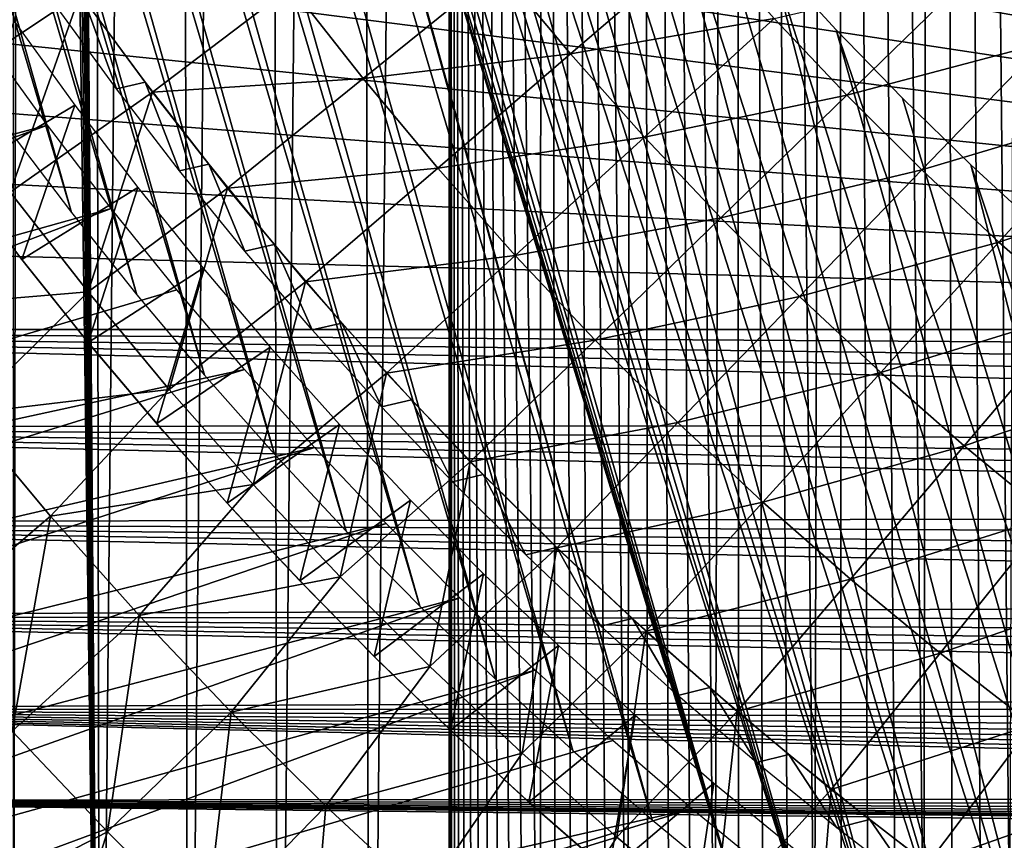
# Model space of a CAD drawing. Header units: millimetres. Extents: x -50 to 50, y -50 to 50.
# Tile 61 of 256: x -19.4 to -13.6, y -18.5 to -13.7. Entities that reach past the tile are written whole.
import ezdxf

# ---------------------------------------------------------------- set-up
doc = ezdxf.new("R2010")
doc.units = ezdxf.units.MM
doc.header["$LTSCALE"] = 65.185185
for name, color, linetype in [('1', 7, 'CONTINUOUS'), ('2', 7, 'CONTINUOUS'), ('37', 7, 'CONTINUOUS'), ('46', 7, 'CONTINUOUS'), ('48', 7, 'CONTINUOUS'), ('49', 7, 'CONTINUOUS'), ('50', 7, 'CONTINUOUS'), ('90', 7, 'CONTINUOUS')]:
    doc.layers.add(name, color=color, linetype=linetype)

msp = doc.modelspace()

# ---------------------------------------------------------------- linework, layer by layer
at = {"layer": '1', "color": 7, "linetype": 'Continuous', "true_color": 0xf5f5f5}
for points in [[(-28.8629, -4.7432), (-3, -4.2351), (-3, -15.5), (-28.8629, -4.7432)], [(-28.7447, -5.4135), (-28.8629, -4.7432), (-3, -15.5), (-28.7447, -5.4135)], [(-28.6109, -6.0809), (-28.7447, -5.4135), (-3, -15.5), (-28.6109, -6.0809)], [(-28.4617, -6.7451), (-28.6109, -6.0809), (-3, -15.5), (-28.4617, -6.7451)], [(-28.297, -7.4054), (-28.4617, -6.7451), (-3, -15.5), (-28.297, -7.4054)], [(-28.117, -8.062), (-28.297, -7.4054), (-3, -15.5), (-28.117, -8.062)], [(-27.9218, -8.714), (-28.117, -8.062), (-3, -15.5), (-27.9218, -8.714)], [(-27.7115, -9.3614), (-27.9218, -8.714), (-3, -15.5), (-27.7115, -9.3614)], [(-27.4862, -10.0036), (-27.7115, -9.3614), (-3, -15.5), (-27.4862, -10.0036)], [(-27.2459, -10.6406), (-27.4862, -10.0036), (-3, -15.5), (-27.2459, -10.6406)], [(-26.991, -11.2716), (-27.2459, -10.6406), (-3, -15.5), (-26.991, -11.2716)], [(-26.7214, -11.8967), (-26.991, -11.2716), (-3, -15.5), (-26.7214, -11.8967)], [(-26.4373, -12.5152), (-26.7214, -11.8967), (-3, -15.5), (-26.4373, -12.5152)], [(-26.1389, -13.127), (-26.4373, -12.5152), (-3, -15.5), (-26.1389, -13.127)], [(-25.8264, -13.7316), (-26.1389, -13.127), (-3, -15.5), (-25.8264, -13.7316)], [(-25.4999, -14.329), (-25.8264, -13.7316), (-3, -15.5), (-25.4999, -14.329)], [(-25.1596, -14.9184), (-25.4999, -14.329), (-3, -15.5), (-25.1596, -14.9184)], [(-24.8056, -15.4999), (-25.1596, -14.9184), (-3, -15.5), (-24.8056, -15.4999)], [(-2.9967, -15.6407), (-24.8056, -15.4999), (-3, -15.5), (-2.9967, -15.6407)], [(-2.9868, -15.7809), (-24.8056, -15.4999), (-2.9967, -15.6407), (-2.9868, -15.7809)], [(-2.9704, -15.9206), (-24.8056, -15.4999), (-2.9868, -15.7809), (-2.9704, -15.9206)], [(-2.9474, -16.0594), (-24.8056, -15.4999), (-2.9704, -15.9206), (-2.9474, -16.0594)], [(-24.4382, -16.0728), (-24.8056, -15.4999), (-2.9474, -16.0594), (-24.4382, -16.0728)], [(-2.9179, -16.1969), (-24.4382, -16.0728), (-2.9474, -16.0594), (-2.9179, -16.1969)], [(-2.8821, -16.3329), (-24.4382, -16.0728), (-2.9179, -16.1969), (-2.8821, -16.3329)], [(-2.8398, -16.4671), (-24.4382, -16.0728), (-2.8821, -16.3329), (-2.8398, -16.4671)], [(-2.7914, -16.5991), (-24.4382, -16.0728), (-2.8398, -16.4671), (-2.7914, -16.5991)], [(-24.0576, -16.6372), (-24.4382, -16.0728), (-2.7914, -16.5991), (-24.0576, -16.6372)], [(-2.7368, -16.7288), (-24.0576, -16.6372), (-2.7914, -16.5991), (-2.7368, -16.7288)], [(-2.6097, -16.9796), (-24.0576, -16.6372), (-2.6762, -16.8557), (-2.6097, -16.9796)], [(-2.5375, -17.1004), (-24.0576, -16.6372), (-2.6097, -16.9796), (-2.5375, -17.1004)], [(-23.664, -17.1924), (-24.0576, -16.6372), (-2.5375, -17.1004), (-23.664, -17.1924)], [(-2.6762, -16.8557), (-24.0576, -16.6372), (-2.7368, -16.7288), (-2.6762, -16.8557)], [(-2.4597, -17.2175), (-23.664, -17.1924), (-2.5375, -17.1004), (-2.4597, -17.2175)], [(-2.3765, -17.3309), (-23.664, -17.1924), (-2.4597, -17.2175), (-2.3765, -17.3309)], [(-2.2881, -17.4403), (-23.664, -17.1924), (-2.3765, -17.3309), (-2.2881, -17.4403)], [(-2.1946, -17.5454), (-23.664, -17.1924), (-2.2881, -17.4403), (-2.1946, -17.5454)], [(-2.0963, -17.6461), (-23.664, -17.1924), (-2.1946, -17.5454), (-2.0963, -17.6461)], [(-23.2575, -17.7385), (-23.664, -17.1924), (-2.0963, -17.6461), (-23.2575, -17.7385)], [(-1.9934, -17.7419), (-23.2575, -17.7385), (-2.0963, -17.6461), (-1.9934, -17.7419)], [(-1.8861, -17.8329), (-23.2575, -17.7385), (-1.9934, -17.7419), (-1.8861, -17.8329)], [(-1.7747, -17.9187), (-23.2575, -17.7385), (-1.8861, -17.8329), (-1.7747, -17.9187)], [(-1.6594, -17.9993), (-23.2575, -17.7385), (-1.7747, -17.9187), (-1.6594, -17.9993)], [(-1.5404, -18.0743), (-23.2575, -17.7385), (-1.6594, -17.9993), (-1.5404, -18.0743)], [(-1.4181, -18.1437), (-23.2575, -17.7385), (-1.5404, -18.0743), (-1.4181, -18.1437)], [(-1.2926, -18.2073), (-23.2575, -17.7385), (-1.4181, -18.1437), (-1.2926, -18.2073)], [(-1.1643, -18.2649), (-23.2575, -17.7385), (-1.2926, -18.2073), (-1.1643, -18.2649)], [(-22.8385, -18.2748), (-23.2575, -17.7385), (-1.1643, -18.2649), (-22.8385, -18.2748)], [(-1.0334, -18.3164), (-22.8385, -18.2748), (-1.1643, -18.2649), (-1.0334, -18.3164)], [(-0.2109, -18.4926), (-22.8385, -18.2748), (-0.3509, -18.4794), (-0.2109, -18.4926)], [(-0.0703, -18.4992), (-22.8385, -18.2748), (-0.2109, -18.4926), (-0.0703, -18.4992)], [(22.407, -18.8013), (-22.8385, -18.2748), (-0.0703, -18.4992), (22.407, -18.8013)], [(-22.407, -18.8013), (-22.8385, -18.2748), (22.407, -18.8013), (-22.407, -18.8013)], [(-0.3509, -18.4794), (-22.8385, -18.2748), (-0.4901, -18.4597), (-0.3509, -18.4794)], [(-0.9003, -18.3617), (-22.8385, -18.2748), (-1.0334, -18.3164), (-0.9003, -18.3617)], [(-0.7651, -18.4008), (-22.8385, -18.2748), (-0.9003, -18.3617), (-0.7651, -18.4008)], [(-0.6283, -18.4335), (-22.8385, -18.2748), (-0.7651, -18.4008), (-0.6283, -18.4335)], [(-0.4901, -18.4597), (-22.8385, -18.2748), (-0.6283, -18.4335), (-0.4901, -18.4597)]]:
    msp.add_3dface(points, dxfattribs=at)
at = {"layer": '2', "color": 7, "linetype": 'Continuous', "true_color": 0xf5f5f5}
for points in [[(-13.3885, 26.006, 4.3), (-13.9852, 25.69, 4.3), (-13.5437, -19.2389, 4.3), (-13.3885, 26.006, 4.3)], [(-13.9852, 25.69, 4.3), (-14.5743, 25.3605, 4.3), (-14.0519, -19.3632, 4.3), (-13.9852, 25.69, 4.3)], [(-13.8844, -19.3144, 4.3), (-13.9852, 25.69, 4.3), (-14.0519, -19.3632, 4.3), (-13.8844, -19.3144, 4.3)], [(-13.7148, -19.2729, 4.3), (-13.9852, 25.69, 4.3), (-13.8844, -19.3144, 4.3), (-13.7148, -19.2729, 4.3)], [(-13.5437, -19.2389, 4.3), (-13.9852, 25.69, 4.3), (-13.7148, -19.2729, 4.3), (-13.5437, -19.2389, 4.3)], [(-14.5743, 25.3605, 4.3), (-15.1557, 25.0173, 4.3), (-14.6961, -19.6301, 4.3), (-14.5743, 25.3605, 4.3)], [(-14.5396, -19.5528, 4.3), (-14.5743, 25.3605, 4.3), (-14.6961, -19.6301, 4.3), (-14.5396, -19.5528, 4.3)], [(-14.0519, -19.3632, 4.3), (-14.5743, 25.3605, 4.3), (-14.2172, -19.4193, 4.3), (-14.0519, -19.3632, 4.3)], [(-14.2172, -19.4193, 4.3), (-14.5743, 25.3605, 4.3), (-14.3799, -19.4826, 4.3), (-14.2172, -19.4193, 4.3)], [(-14.3799, -19.4826, 4.3), (-14.5743, 25.3605, 4.3), (-14.5396, -19.5528, 4.3), (-14.3799, -19.4826, 4.3)], [(-15.1557, 25.0173, 4.3), (-15.729, 24.6609, 4.3), (-15.2841, -20.0047, 4.3), (-15.1557, 25.0173, 4.3)], [(-15.1434, -19.9015, 4.3), (-15.1557, 25.0173, 4.3), (-15.2841, -20.0047, 4.3), (-15.1434, -19.9015, 4.3)], [(-14.9983, -19.8045, 4.3), (-15.1557, 25.0173, 4.3), (-15.1434, -19.9015, 4.3), (-14.9983, -19.8045, 4.3)], [(-14.8491, -19.714, 4.3), (-15.1557, 25.0173, 4.3), (-14.9983, -19.8045, 4.3), (-14.8491, -19.714, 4.3)], [(-14.6961, -19.6301, 4.3), (-15.1557, 25.0173, 4.3), (-14.8491, -19.714, 4.3), (-14.6961, -19.6301, 4.3)], [(-15.729, 24.6609, 4.3), (-16.294, 24.2913, 4.3), (-15.7982, -20.4757, 4.3), (-15.729, 24.6609, 4.3)], [(-15.6776, -20.3497, 4.3), (-15.729, 24.6609, 4.3), (-15.7982, -20.4757, 4.3), (-15.6776, -20.3497, 4.3)], [(-15.5515, -20.229, 4.3), (-15.729, 24.6609, 4.3), (-15.6776, -20.3497, 4.3), (-15.5515, -20.229, 4.3)], [(-15.4203, -20.1139, 4.3), (-15.729, 24.6609, 4.3), (-15.5515, -20.229, 4.3), (-15.4203, -20.1139, 4.3)], [(-15.2841, -20.0047, 4.3), (-15.729, 24.6609, 4.3), (-15.4203, -20.1139, 4.3), (-15.2841, -20.0047, 4.3)], [(-16.294, 24.2913, 4.3), (-16.8502, 23.9089, 4.3), (-16.3132, -21.1781, 4.3), (-16.294, 24.2913, 4.3)], [(-16.2227, -21.0289, 4.3), (-16.294, 24.2913, 4.3), (-16.3132, -21.1781, 4.3), (-16.2227, -21.0289, 4.3)], [(-15.9133, -20.607, 4.3), (-16.294, 24.2913, 4.3), (-16.0225, -20.743, 4.3), (-15.9133, -20.607, 4.3)], [(-15.7982, -20.4757, 4.3), (-16.294, 24.2913, 4.3), (-15.9133, -20.607, 4.3), (-15.7982, -20.4757, 4.3)], [(-16.1257, -20.8838, 4.3), (-16.294, 24.2913, 4.3), (-16.2227, -21.0289, 4.3), (-16.1257, -20.8838, 4.3)], [(-16.0225, -20.743, 4.3), (-16.294, 24.2913, 4.3), (-16.1257, -20.8838, 4.3), (-16.0225, -20.743, 4.3)], [(-16.8502, 23.9089, 4.3), (-17.3975, 23.5136, 4.3), (-17.3196, -23.5711, 4.3), (-16.8502, 23.9089, 4.3)], [(-16.8491, -23.1781, 4.3), (-16.8502, 23.9089, 4.3), (-17.3196, -23.5711, 4.3), (-16.8491, -23.1781, 4.3)], [(-16.8453, -23.0035, 4.3), (-16.8502, 23.9089, 4.3), (-16.8491, -23.1781, 4.3), (-16.8453, -23.0035, 4.3)], [(-16.8339, -22.8295, 4.3), (-16.8502, 23.9089, 4.3), (-16.8453, -23.0035, 4.3), (-16.8339, -22.8295, 4.3)], [(-16.8149, -22.656, 4.3), (-16.8502, 23.9089, 4.3), (-16.8339, -22.8295, 4.3), (-16.8149, -22.656, 4.3)], [(-16.7883, -22.4835, 4.3), (-16.8502, 23.9089, 4.3), (-16.8149, -22.656, 4.3), (-16.7883, -22.4835, 4.3)], [(-16.7543, -22.3123, 4.3), (-16.8502, 23.9089, 4.3), (-16.7883, -22.4835, 4.3), (-16.7543, -22.3123, 4.3)], [(-16.7128, -22.1428, 4.3), (-16.8502, 23.9089, 4.3), (-16.7543, -22.3123, 4.3), (-16.7128, -22.1428, 4.3)], [(-16.664, -21.9753, 4.3), (-16.8502, 23.9089, 4.3), (-16.7128, -22.1428, 4.3), (-16.664, -21.9753, 4.3)], [(-16.6079, -21.81, 4.3), (-16.8502, 23.9089, 4.3), (-16.664, -21.9753, 4.3), (-16.6079, -21.81, 4.3)], [(-16.5446, -21.6474, 4.3), (-16.8502, 23.9089, 4.3), (-16.6079, -21.81, 4.3), (-16.5446, -21.6474, 4.3)], [(-16.4743, -21.4876, 4.3), (-16.8502, 23.9089, 4.3), (-16.5446, -21.6474, 4.3), (-16.4743, -21.4876, 4.3)], [(-16.3972, -21.3311, 4.3), (-16.8502, 23.9089, 4.3), (-16.4743, -21.4876, 4.3), (-16.3972, -21.3311, 4.3)], [(-16.3132, -21.1781, 4.3), (-16.8502, 23.9089, 4.3), (-16.3972, -21.3311, 4.3), (-16.3132, -21.1781, 4.3)], [(-17.3975, 23.5136, 4.3), (-17.9355, 23.1059, 4.3), (-17.8587, -23.1653, 4.3), (-17.3975, 23.5136, 4.3)], [(-17.3196, -23.5711, 4.3), (-17.3975, 23.5136, 4.3), (-17.8587, -23.1653, 4.3), (-17.3196, -23.5711, 4.3)], [(-17.9355, 23.1059, 4.3), (-18.464, 22.6858, 4.3), (-18.3886, -22.7469, 4.3), (-17.9355, 23.1059, 4.3)], [(-17.8587, -23.1653, 4.3), (-17.9355, 23.1059, 4.3), (-18.3886, -22.7469, 4.3), (-17.8587, -23.1653, 4.3)], [(-18.464, 22.6858, 4.3), (-18.9826, 22.2536, 4.3), (-18.9088, -22.3164, 4.3), (-18.464, 22.6858, 4.3)], [(-18.3886, -22.7469, 4.3), (-18.464, 22.6858, 4.3), (-18.9088, -22.3164, 4.3), (-18.3886, -22.7469, 4.3)], [(-18.9826, 22.2536, 4.3), (-19.18, 12.85, 4.3), (-18.9088, -22.3164, 4.3), (-18.9826, 22.2536, 4.3)], [(-19.18, 12.85, 4.3), (-19.1838, 12.6764, 4.3), (-18.9088, -22.3164, 4.3), (-19.18, 12.85, 4.3)], [(-19.1838, 12.6764, 4.3), (-19.1951, 12.5033, 4.3), (-18.9088, -22.3164, 4.3), (-19.1838, 12.6764, 4.3)], [(-19.1951, 12.5033, 4.3), (-19.2139, 12.3304, 4.3), (-18.9088, -22.3164, 4.3), (-19.1951, 12.5033, 4.3)], [(-19.2139, 12.3304, 4.3), (-19.2402, 12.1587, 4.3), (-18.9088, -22.3164, 4.3), (-19.2139, 12.3304, 4.3)], [(-19.2402, 12.1587, 4.3), (-19.2739, 11.9882, 4.3), (-18.9088, -22.3164, 4.3), (-19.2402, 12.1587, 4.3)], [(-19.2739, 11.9882, 4.3), (-19.3151, 11.8194, 4.3), (-18.9088, -22.3164, 4.3), (-19.2739, 11.9882, 4.3)], [(-19.3151, 11.8194, 4.3), (-19.3635, 11.6525, 4.3), (-18.9088, -22.3164, 4.3), (-19.3151, 11.8194, 4.3)], [(-19.3635, 11.6525, 4.3), (-19.4191, 11.4878, 4.3), (-19.4188, -21.874, 4.3), (-19.3635, 11.6525, 4.3)], [(-18.9088, -22.3164, 4.3), (-19.3635, 11.6525, 4.3), (-19.4188, -21.874, 4.3), (-18.9088, -22.3164, 4.3)]]:
    msp.add_3dface(points, dxfattribs=at)
at = {"layer": '37', "color": 15, "linetype": 'Continuous', "true_color": 0xaf503c}
for points in [[(-19.4319, -12.9292, -13.8311), (-19.0244, -13.5214, -13.8311), (-19.8781, -14.0864, -13.4894), (-19.4319, -12.9292, -13.8311)], [(-13.3408, -13.8096, -15.0504), (-13.7598, -13.3923, -15.0504), (-12.6149, -13.0579, -15.318), (-13.3408, -13.8096, -15.0504)], [(-16.1335, -13.8751, -14.4704), (-16.5532, -13.3718, -14.4704), (-15.3475, -13.1989, -14.7678), (-16.1335, -13.8751, -14.4704)], [(-14.9336, -13.6652, -14.7678), (-16.1335, -13.8751, -14.4704), (-15.3475, -13.1989, -14.7678), (-14.9336, -13.6652, -14.7678)], [(-17.3563, -14.0207, -14.1581), (-17.7799, -13.4797, -14.1581), (-16.5532, -13.3718, -14.4704), (-17.3563, -14.0207, -14.1581)], [(-16.1335, -13.8751, -14.4704), (-17.3563, -14.0207, -14.1581), (-16.5532, -13.3718, -14.4704), (-16.1335, -13.8751, -14.4704)], [(-14.5057, -14.1185, -14.7678), (-14.9336, -13.6652, -14.7678), (-13.7598, -13.3923, -15.0504), (-14.5057, -14.1185, -14.7678)], [(-13.3408, -13.8096, -15.0504), (-14.5057, -14.1185, -14.7678), (-13.7598, -13.3923, -15.0504), (-13.3408, -13.8096, -15.0504)], [(-19.8781, -14.0864, -13.4894), (-19.0244, -13.5214, -13.8311), (-19.4367, -14.6893, -13.4894), (-19.8781, -14.0864, -13.4894)], [(-19.0244, -13.5214, -13.8311), (-18.5989, -14.1008, -13.8311), (-19.4367, -14.6893, -13.4894), (-19.0244, -13.5214, -13.8311)], [(-18.5989, -14.1008, -13.8311), (-19.0244, -13.5214, -13.8311), (-17.7799, -13.4797, -14.1581), (-18.5989, -14.1008, -13.8311)], [(-17.3563, -14.0207, -14.1581), (-18.5989, -14.1008, -13.8311), (-17.7799, -13.4797, -14.1581), (-17.3563, -14.0207, -14.1581)], [(-15.6985, -14.3653, -14.4704), (-16.1335, -13.8751, -14.4704), (-14.9336, -13.6652, -14.7678), (-15.6985, -14.3653, -14.4704)], [(-14.5057, -14.1185, -14.7678), (-15.6985, -14.3653, -14.4704), (-14.9336, -13.6652, -14.7678), (-14.5057, -14.1185, -14.7678)], [(-14.0639, -14.5584, -14.7678), (-14.5057, -14.1185, -14.7678), (-13.3408, -13.8096, -15.0504), (-14.0639, -14.5584, -14.7678)], [(-12.9091, -14.2138, -15.0504), (-14.0639, -14.5584, -14.7678), (-13.3408, -13.8096, -15.0504), (-12.9091, -14.2138, -15.0504)], [(-16.9162, -14.5485, -14.1581), (-17.3563, -14.0207, -14.1581), (-16.1335, -13.8751, -14.4704), (-16.9162, -14.5485, -14.1581)], [(-15.6985, -14.3653, -14.4704), (-16.9162, -14.5485, -14.1581), (-16.1335, -13.8751, -14.4704), (-15.6985, -14.3653, -14.4704)], [(-18.1558, -14.6668, -13.8311), (-18.5989, -14.1008, -13.8311), (-17.3563, -14.0207, -14.1581), (-18.1558, -14.6668, -13.8311)], [(-16.9162, -14.5485, -14.1581), (-18.1558, -14.6668, -13.8311), (-17.3563, -14.0207, -14.1581), (-16.9162, -14.5485, -14.1581)], [(-19.4367, -14.6893, -13.4894), (-18.5989, -14.1008, -13.8311), (-18.977, -15.2783, -13.4894), (-19.4367, -14.6893, -13.4894)], [(-18.5989, -14.1008, -13.8311), (-18.1558, -14.6668, -13.8311), (-18.977, -15.2783, -13.4894), (-18.5989, -14.1008, -13.8311)], [(-15.2486, -14.8418, -14.4704), (-15.6985, -14.3653, -14.4704), (-14.5057, -14.1185, -14.7678), (-15.2486, -14.8418, -14.4704)], [(-14.0639, -14.5584, -14.7678), (-15.2486, -14.8418, -14.4704), (-14.5057, -14.1185, -14.7678), (-14.0639, -14.5584, -14.7678)], [(-13.6089, -14.9845, -14.7678), (-14.0639, -14.5584, -14.7678), (-12.9091, -14.2138, -15.0504), (-13.6089, -14.9845, -14.7678)], [(-12.4652, -14.6045, -15.0504), (-13.6089, -14.9845, -14.7678), (-12.9091, -14.2138, -15.0504), (-12.4652, -14.6045, -15.0504)], [(-16.4601, -15.0624, -14.1581), (-16.9162, -14.5485, -14.1581), (-15.6985, -14.3653, -14.4704), (-16.4601, -15.0624, -14.1581)], [(-15.2486, -14.8418, -14.4704), (-16.4601, -15.0624, -14.1581), (-15.6985, -14.3653, -14.4704), (-15.2486, -14.8418, -14.4704)], [(-17.6954, -15.2189, -13.8311), (-18.1558, -14.6668, -13.8311), (-16.9162, -14.5485, -14.1581), (-17.6954, -15.2189, -13.8311)], [(-16.4601, -15.0624, -14.1581), (-17.6954, -15.2189, -13.8311), (-16.9162, -14.5485, -14.1581), (-16.4601, -15.0624, -14.1581)], [(-14.7842, -15.3043, -14.4704), (-15.2486, -14.8418, -14.4704), (-14.0639, -14.5584, -14.7678), (-14.7842, -15.3043, -14.4704)], [(-13.6089, -14.9845, -14.7678), (-14.7842, -15.3043, -14.4704), (-14.0639, -14.5584, -14.7678), (-13.6089, -14.9845, -14.7678)], [(-13.1409, -15.3964, -14.7678), (-13.6089, -14.9845, -14.7678), (-12.4652, -14.6045, -15.0504), (-13.1409, -15.3964, -14.7678)], [(-18.977, -15.2783, -13.4894), (-18.1558, -14.6668, -13.8311), (-18.4994, -15.8531, -13.4894), (-18.977, -15.2783, -13.4894)], [(-18.1558, -14.6668, -13.8311), (-17.6954, -15.2189, -13.8311), (-18.4994, -15.8531, -13.4894), (-18.1558, -14.6668, -13.8311)], [(-19.4367, -14.6893, -13.4894), (-18.977, -15.2783, -13.4894), (-20.1914, -15.3789, -13.133), (-19.4367, -14.6893, -13.4894)], [(-15.9883, -15.5621, -14.1581), (-16.4601, -15.0624, -14.1581), (-15.2486, -14.8418, -14.4704), (-15.9883, -15.5621, -14.1581)], [(-14.7842, -15.3043, -14.4704), (-15.9883, -15.5621, -14.1581), (-15.2486, -14.8418, -14.4704), (-14.7842, -15.3043, -14.4704)], [(-14.3058, -15.7522, -14.4704), (-14.7842, -15.3043, -14.4704), (-13.6089, -14.9845, -14.7678), (-14.3058, -15.7522, -14.4704)], [(-13.1409, -15.3964, -14.7678), (-14.3058, -15.7522, -14.4704), (-13.6089, -14.9845, -14.7678), (-13.1409, -15.3964, -14.7678)], [(-17.2183, -15.7565, -13.8311), (-17.6954, -15.2189, -13.8311), (-16.4601, -15.0624, -14.1581), (-17.2183, -15.7565, -13.8311)], [(-15.9883, -15.5621, -14.1581), (-17.2183, -15.7565, -13.8311), (-16.4601, -15.0624, -14.1581), (-15.9883, -15.5621, -14.1581)], [(-18.4994, -15.8531, -13.4894), (-17.6954, -15.2189, -13.8311), (-18.0045, -16.4128, -13.4894), (-18.4994, -15.8531, -13.4894)], [(-17.6954, -15.2189, -13.8311), (-17.2183, -15.7565, -13.8311), (-18.0045, -16.4128, -13.4894), (-17.6954, -15.2189, -13.8311)], [(-18.977, -15.2783, -13.4894), (-19.7053, -15.9969, -13.133), (-20.1914, -15.3789, -13.133), (-18.977, -15.2783, -13.4894)], [(-18.977, -15.2783, -13.4894), (-18.4994, -15.8531, -13.4894), (-19.7053, -15.9969, -13.133), (-18.977, -15.2783, -13.4894)], [(-15.5014, -16.047, -14.1581), (-15.9883, -15.5621, -14.1581), (-14.7842, -15.3043, -14.4704), (-15.5014, -16.047, -14.1581)], [(-14.3058, -15.7522, -14.4704), (-15.5014, -16.047, -14.1581), (-14.7842, -15.3043, -14.4704), (-14.3058, -15.7522, -14.4704)], [(-13.8139, -16.1852, -14.4704), (-14.3058, -15.7522, -14.4704), (-13.1409, -15.3964, -14.7678), (-13.8139, -16.1852, -14.4704)], [(-12.6604, -15.7937, -14.7678), (-13.8139, -16.1852, -14.4704), (-13.1409, -15.3964, -14.7678), (-12.6604, -15.7937, -14.7678)], [(-16.7248, -16.2792, -13.8311), (-17.2183, -15.7565, -13.8311), (-15.9883, -15.5621, -14.1581), (-16.7248, -16.2792, -13.8311)], [(-15.5014, -16.047, -14.1581), (-16.7248, -16.2792, -13.8311), (-15.9883, -15.5621, -14.1581), (-15.5014, -16.047, -14.1581)], [(-18.0045, -16.4128, -13.4894), (-17.2183, -15.7565, -13.8311), (-17.4926, -16.9572, -13.4894), (-18.0045, -16.4128, -13.4894)], [(-17.2183, -15.7565, -13.8311), (-16.7248, -16.2792, -13.8311), (-17.4926, -16.9572, -13.4894), (-17.2183, -15.7565, -13.8311)], [(-14.9998, -16.5167, -14.1581), (-15.5014, -16.047, -14.1581), (-14.3058, -15.7522, -14.4704), (-14.9998, -16.5167, -14.1581)], [(-13.8139, -16.1852, -14.4704), (-14.9998, -16.5167, -14.1581), (-14.3058, -15.7522, -14.4704), (-13.8139, -16.1852, -14.4704)], [(-13.3088, -16.6029, -14.4704), (-13.8139, -16.1852, -14.4704), (-12.6604, -15.7937, -14.7678), (-13.3088, -16.6029, -14.4704)], [(-18.4994, -15.8531, -13.4894), (-19.2001, -16.5996, -13.133), (-19.7053, -15.9969, -13.133), (-18.4994, -15.8531, -13.4894)], [(-18.4994, -15.8531, -13.4894), (-18.0045, -16.4128, -13.4894), (-19.2001, -16.5996, -13.133), (-18.4994, -15.8531, -13.4894)], [(-19.2001, -16.5996, -13.133), (-19.9703, -17.2575, -12.7621), (-19.7053, -15.9969, -13.133), (-19.2001, -16.5996, -13.133)], [(-16.2155, -16.7864, -13.8311), (-16.7248, -16.2792, -13.8311), (-15.5014, -16.047, -14.1581), (-16.2155, -16.7864, -13.8311)], [(-14.9998, -16.5167, -14.1581), (-16.2155, -16.7864, -13.8311), (-15.5014, -16.047, -14.1581), (-14.9998, -16.5167, -14.1581)], [(-14.484, -16.9707, -14.1581), (-14.9998, -16.5167, -14.1581), (-13.8139, -16.1852, -14.4704), (-14.484, -16.9707, -14.1581)], [(-13.3088, -16.6029, -14.4704), (-14.484, -16.9707, -14.1581), (-13.8139, -16.1852, -14.4704), (-13.3088, -16.6029, -14.4704)], [(-17.4926, -16.9572, -13.4894), (-16.7248, -16.2792, -13.8311), (-16.9643, -17.4856, -13.4894), (-17.4926, -16.9572, -13.4894)], [(-16.7248, -16.2792, -13.8311), (-16.2155, -16.7864, -13.8311), (-16.9643, -17.4856, -13.4894), (-16.7248, -16.2792, -13.8311)], [(-18.0045, -16.4128, -13.4894), (-18.6766, -17.1864, -13.133), (-19.2001, -16.5996, -13.133), (-18.0045, -16.4128, -13.4894)], [(-18.0045, -16.4128, -13.4894), (-17.4926, -16.9572, -13.4894), (-18.6766, -17.1864, -13.133), (-18.0045, -16.4128, -13.4894)], [(-15.6908, -17.2777, -13.8311), (-16.2155, -16.7864, -13.8311), (-14.9998, -16.5167, -14.1581), (-15.6908, -17.2777, -13.8311)], [(-14.484, -16.9707, -14.1581), (-15.6908, -17.2777, -13.8311), (-14.9998, -16.5167, -14.1581), (-14.484, -16.9707, -14.1581)], [(-19.4264, -17.8675, -12.7621), (-19.9703, -17.2575, -12.7621), (-19.2001, -16.5996, -13.133), (-19.4264, -17.8675, -12.7621)], [(-18.6766, -17.1864, -13.133), (-19.4264, -17.8675, -12.7621), (-19.2001, -16.5996, -13.133), (-18.6766, -17.1864, -13.133)], [(-13.9545, -17.4086, -14.1581), (-14.484, -16.9707, -14.1581), (-13.3088, -16.6029, -14.4704), (-13.9545, -17.4086, -14.1581)], [(-12.7911, -17.0047, -14.4704), (-13.9545, -17.4086, -14.1581), (-13.3088, -16.6029, -14.4704), (-12.7911, -17.0047, -14.4704)], [(-16.9643, -17.4856, -13.4894), (-16.2155, -16.7864, -13.8311), (-16.42, -17.9975, -13.4894), (-16.9643, -17.4856, -13.4894)], [(-16.2155, -16.7864, -13.8311), (-15.6908, -17.2777, -13.8311), (-16.42, -17.9975, -13.4894), (-16.2155, -16.7864, -13.8311)], [(-17.4926, -16.9572, -13.4894), (-18.1352, -17.7566, -13.133), (-18.6766, -17.1864, -13.133), (-17.4926, -16.9572, -13.4894)], [(-17.4926, -16.9572, -13.4894), (-16.9643, -17.4856, -13.4894), (-18.1352, -17.7566, -13.133), (-17.4926, -16.9572, -13.4894)], [(-15.1512, -17.7527, -13.8311), (-15.6908, -17.2777, -13.8311), (-14.484, -16.9707, -14.1581), (-15.1512, -17.7527, -13.8311)], [(-13.9545, -17.4086, -14.1581), (-15.1512, -17.7527, -13.8311), (-14.484, -16.9707, -14.1581), (-13.9545, -17.4086, -14.1581)], [(-13.4117, -17.83, -14.1581), (-13.9545, -17.4086, -14.1581), (-12.7911, -17.0047, -14.4704), (-13.4117, -17.83, -14.1581)], [(-18.8638, -18.4603, -12.7621), (-19.4264, -17.8675, -12.7621), (-18.6766, -17.1864, -13.133), (-18.8638, -18.4603, -12.7621)], [(-18.1352, -17.7566, -13.133), (-18.8638, -18.4603, -12.7621), (-18.6766, -17.1864, -13.133), (-18.1352, -17.7566, -13.133)], [(-16.42, -17.9975, -13.4894), (-15.6908, -17.2777, -13.8311), (-15.8602, -18.4925, -13.4894), (-16.42, -17.9975, -13.4894)], [(-15.6908, -17.2777, -13.8311), (-15.1512, -17.7527, -13.8311), (-15.8602, -18.4925, -13.4894), (-15.6908, -17.2777, -13.8311)], [(-14.5972, -18.2107, -13.8311), (-15.1512, -17.7527, -13.8311), (-13.9545, -17.4086, -14.1581), (-14.5972, -18.2107, -13.8311)], [(-13.4117, -17.83, -14.1581), (-14.5972, -18.2107, -13.8311), (-13.9545, -17.4086, -14.1581), (-13.4117, -17.83, -14.1581)], [(-16.9643, -17.4856, -13.4894), (-17.5763, -18.3098, -13.133), (-18.1352, -17.7566, -13.133), (-16.9643, -17.4856, -13.4894)], [(-16.9643, -17.4856, -13.4894), (-16.42, -17.9975, -13.4894), (-17.5763, -18.3098, -13.133), (-16.9643, -17.4856, -13.4894)], [(-18.2831, -19.0355, -12.7621), (-18.8638, -18.4603, -12.7621), (-18.1352, -17.7566, -13.133), (-18.2831, -19.0355, -12.7621)], [(-17.5763, -18.3098, -13.133), (-18.2831, -19.0355, -12.7621), (-18.1352, -17.7566, -13.133), (-17.5763, -18.3098, -13.133)], [(-15.8602, -18.4925, -13.4894), (-15.1512, -17.7527, -13.8311), (-15.2856, -18.9702, -13.4894), (-15.8602, -18.4925, -13.4894)], [(-15.1512, -17.7527, -13.8311), (-14.5972, -18.2107, -13.8311), (-15.2856, -18.9702, -13.4894), (-15.1512, -17.7527, -13.8311)], [(-18.8638, -18.4603, -12.7621), (-19.7981, -18.9436, -12.3767), (-19.4264, -17.8675, -12.7621), (-18.8638, -18.4603, -12.7621)], [(-14.0294, -18.6515, -13.8311), (-14.5972, -18.2107, -13.8311), (-13.4117, -17.83, -14.1581), (-14.0294, -18.6515, -13.8311)], [(-12.8562, -18.2345, -14.1581), (-14.0294, -18.6515, -13.8311), (-13.4117, -17.83, -14.1581), (-12.8562, -18.2345, -14.1581)], [(-16.42, -17.9975, -13.4894), (-17.0006, -18.8454, -13.133), (-17.5763, -18.3098, -13.133), (-16.42, -17.9975, -13.4894)], [(-16.42, -17.9975, -13.4894), (-15.8602, -18.4925, -13.4894), (-17.0006, -18.8454, -13.133), (-16.42, -17.9975, -13.4894)], [(-15.2856, -18.9702, -13.4894), (-14.5972, -18.2107, -13.8311), (-14.6965, -19.4299, -13.4894), (-15.2856, -18.9702, -13.4894)], [(-14.5972, -18.2107, -13.8311), (-14.0294, -18.6515, -13.8311), (-14.6965, -19.4299, -13.4894), (-14.5972, -18.2107, -13.8311)], [(-13.4483, -19.0747, -13.8311), (-14.0294, -18.6515, -13.8311), (-12.8562, -18.2345, -14.1581), (-13.4483, -19.0747, -13.8311)], [(-17.6848, -19.5923, -12.7621), (-18.2831, -19.0355, -12.7621), (-17.5763, -18.3098, -13.133), (-17.6848, -19.5923, -12.7621)], [(-17.0006, -18.8454, -13.133), (-17.6848, -19.5923, -12.7621), (-17.5763, -18.3098, -13.133), (-17.0006, -18.8454, -13.133)], [(-19.2157, -19.534, -12.3767), (-19.7981, -18.9436, -12.3767), (-18.8638, -18.4603, -12.7621), (-19.2157, -19.534, -12.3767)], [(-18.2831, -19.0355, -12.7621), (-19.2157, -19.534, -12.3767), (-18.8638, -18.4603, -12.7621), (-18.2831, -19.0355, -12.7621)], [(-15.8602, -18.4925, -13.4894), (-16.4085, -19.363, -13.133), (-17.0006, -18.8454, -13.133), (-15.8602, -18.4925, -13.4894)], [(-15.8602, -18.4925, -13.4894), (-15.2856, -18.9702, -13.4894), (-16.4085, -19.363, -13.133), (-15.8602, -18.4925, -13.4894)]]:
    msp.add_3dface(points, dxfattribs=at)
at = {"layer": '46', "color": 15, "linetype": 'Continuous', "true_color": 0xaf503c}
for points in [[(-19.5781, -13.7961), (-26.4232, -16.2132), (-19.2164, -14.2955), (-19.5781, -13.7961)], [(-26.4232, -16.2132), (-26.05, -16.8061), (-19.2164, -14.2955), (-26.4232, -16.2132)], [(-19.2164, -14.2955), (-26.05, -16.8061), (-18.8418, -14.7855), (-19.2164, -14.2955)], [(-26.05, -16.8061), (-25.6635, -17.3905), (-18.8418, -14.7855), (-26.05, -16.8061)], [(-18.8418, -14.7855), (-25.6635, -17.3905), (-18.4548, -15.2656), (-18.8418, -14.7855)], [(-18.4548, -15.2656), (-25.6635, -17.3905), (-18.0556, -15.7357), (-18.4548, -15.2656)], [(-25.6635, -17.3905), (-25.2639, -17.9659), (-18.0556, -15.7357), (-25.6635, -17.3905)], [(-18.0556, -15.7357), (-25.2639, -17.9659), (-17.6443, -16.1953), (-18.0556, -15.7357)], [(-25.2639, -17.9659), (-24.8513, -18.5323), (-17.6443, -16.1953), (-25.2639, -17.9659)], [(-17.6443, -16.1953), (-24.8513, -18.5323), (-17.2215, -16.6442), (-17.6443, -16.1953)], [(-24.8513, -18.5323), (-24.4261, -19.0891), (-17.2215, -16.6442), (-24.8513, -18.5323)], [(-17.2215, -16.6442), (-24.4261, -19.0891), (-16.7871, -17.082), (-17.2215, -16.6442)], [(-24.4261, -19.0891), (-23.9884, -19.6362), (-16.7871, -17.082), (-24.4261, -19.0891)], [(-16.7871, -17.082), (-23.9884, -19.6362), (-16.3416, -17.5085), (-16.7871, -17.082)], [(-23.9884, -19.6362), (-23.5385, -20.1732), (-16.3416, -17.5085), (-23.9884, -19.6362)], [(-16.3416, -17.5085), (-23.5385, -20.1732), (-15.8853, -17.9234), (-16.3416, -17.5085)], [(-15.8853, -17.9234), (-23.5385, -20.1732), (-15.4185, -18.3264), (-15.8853, -17.9234)], [(-23.5385, -20.1732), (-23.0765, -20.7), (-15.4185, -18.3264), (-23.5385, -20.1732)], [(-15.4185, -18.3264), (-23.0765, -20.7), (-14.9415, -18.7173), (-15.4185, -18.3264)]]:
    msp.add_3dface(points, dxfattribs=at)
at = {"layer": '48', "color": 15, "linetype": 'Continuous', "true_color": 0xaf503c}
for points in [[(-19.3681, -15.0865, -3), (-19.7086, -14.639, -8.9), (-19.7467, -14.5876, -3), (-19.3681, -15.0865, -3)], [(-19.3304, -15.1348, -8.9), (-19.7086, -14.639, -8.9), (-19.3681, -15.0865, -3), (-19.3304, -15.1348, -8.9)], [(-18.9769, -15.5755, -3), (-19.3304, -15.1348, -8.9), (-19.3681, -15.0865, -3), (-18.9769, -15.5755, -3)], [(-18.9397, -15.6208, -8.9), (-19.3304, -15.1348, -8.9), (-18.9769, -15.5755, -3), (-18.9397, -15.6208, -8.9)], [(-18.5734, -16.0545, -3), (-18.9397, -15.6208, -8.9), (-18.9769, -15.5755, -3), (-18.5734, -16.0545, -3)], [(-18.5367, -16.0968, -8.9), (-18.9397, -15.6208, -8.9), (-18.5734, -16.0545, -3), (-18.5367, -16.0968, -8.9)], [(-18.1578, -16.5229, -3), (-18.5367, -16.0968, -8.9), (-18.5734, -16.0545, -3), (-18.1578, -16.5229, -3)], [(-18.1219, -16.5623, -8.9), (-18.5367, -16.0968, -8.9), (-18.1578, -16.5229, -3), (-18.1219, -16.5623, -8.9)], [(-17.7303, -16.9807, -3), (-18.1219, -16.5623, -8.9), (-18.1578, -16.5229, -3), (-17.7303, -16.9807, -3)], [(-17.6953, -17.0172, -8.9), (-18.1219, -16.5623, -8.9), (-17.7303, -16.9807, -3), (-17.6953, -17.0172, -8.9)], [(-17.2914, -17.4273, -3), (-17.6953, -17.0172, -8.9), (-17.7303, -16.9807, -3), (-17.2914, -17.4273, -3)], [(-17.2573, -17.4611, -8.9), (-17.6953, -17.0172, -8.9), (-17.2914, -17.4273, -3), (-17.2573, -17.4611, -8.9)], [(-16.8411, -17.8627, -3), (-17.2573, -17.4611, -8.9), (-17.2914, -17.4273, -3), (-16.8411, -17.8627, -3)], [(-16.8081, -17.8937, -8.9), (-17.2573, -17.4611, -8.9), (-16.8411, -17.8627, -3), (-16.8081, -17.8937, -8.9)], [(-16.38, -18.2864, -3), (-16.8081, -17.8937, -8.9), (-16.8411, -17.8627, -3), (-16.38, -18.2864, -3)], [(-16.3482, -18.3148, -8.9), (-16.8081, -17.8937, -8.9), (-16.38, -18.2864, -3), (-16.3482, -18.3148, -8.9)], [(-15.9081, -18.6982, -3), (-16.3482, -18.3148, -8.9), (-16.38, -18.2864, -3), (-15.9081, -18.6982, -3)], [(-15.8777, -18.724, -8.9), (-16.3482, -18.3148, -8.9), (-15.9081, -18.6982, -3), (-15.8777, -18.724, -8.9)]]:
    msp.add_3dface(points, dxfattribs=at)
at = {"layer": '49', "color": 15, "linetype": 'Continuous', "true_color": 0xaf503c}
for points in [[(-23.3143, 6.3103, -9.3), (-16.1204, -17.9818, -9.3), (-23.1446, 6.9069, -9.3), (-23.3143, 6.3103, -9.3)], [(-16.1204, -17.9818, -9.3), (-15.6533, -18.3898, -9.3), (-23.1446, 6.9069, -9.3), (-16.1204, -17.9818, -9.3)], [(-15.6533, -18.3898, -9.3), (-19.247, -5.5157, -9.3), (-23.1446, 6.9069, -9.3), (-15.6533, -18.3898, -9.3)], [(-23.4685, 5.7097, -9.3), (-16.577, -17.562, -9.3), (-23.3143, 6.3103, -9.3), (-23.4685, 5.7097, -9.3)], [(-16.577, -17.562, -9.3), (-16.1204, -17.9818, -9.3), (-23.3143, 6.3103, -9.3), (-16.577, -17.562, -9.3)], [(-23.6074, 5.1051, -9.3), (-17.0225, -17.1306, -9.3), (-23.4685, 5.7097, -9.3), (-23.6074, 5.1051, -9.3)], [(-17.0225, -17.1306, -9.3), (-16.577, -17.562, -9.3), (-23.4685, 5.7097, -9.3), (-17.0225, -17.1306, -9.3)], [(-23.7306, 4.4973, -9.3), (-17.4569, -16.6878, -9.3), (-23.6074, 5.1051, -9.3), (-23.7306, 4.4973, -9.3)], [(-17.4569, -16.6878, -9.3), (-17.0225, -17.1306, -9.3), (-23.6074, 5.1051, -9.3), (-17.4569, -16.6878, -9.3)], [(-23.8382, 3.8865, -9.3), (-17.8797, -16.2342, -9.3), (-23.7306, 4.4973, -9.3), (-23.8382, 3.8865, -9.3)], [(-17.8797, -16.2342, -9.3), (-17.4569, -16.6878, -9.3), (-23.7306, 4.4973, -9.3), (-17.8797, -16.2342, -9.3)], [(-23.9301, 3.2731, -9.3), (-18.2908, -15.7697, -9.3), (-23.8382, 3.8865, -9.3), (-23.9301, 3.2731, -9.3)], [(-18.2908, -15.7697, -9.3), (-17.8797, -16.2342, -9.3), (-23.8382, 3.8865, -9.3), (-18.2908, -15.7697, -9.3)], [(-24.0062, 2.6577, -9.3), (-18.6898, -15.2949, -9.3), (-23.9301, 3.2731, -9.3), (-24.0062, 2.6577, -9.3)], [(-18.6898, -15.2949, -9.3), (-18.2908, -15.7697, -9.3), (-23.9301, 3.2731, -9.3), (-18.6898, -15.2949, -9.3)], [(-24.0664, 2.0403, -9.3), (-19.0764, -14.81, -9.3), (-24.0062, 2.6577, -9.3), (-24.0664, 2.0403, -9.3)], [(-19.0764, -14.81, -9.3), (-18.6898, -15.2949, -9.3), (-24.0062, 2.6577, -9.3), (-19.0764, -14.81, -9.3)], [(-19.4505, -14.3153, -9.3), (-19.0764, -14.81, -9.3), (-24.0664, 2.0403, -9.3), (-19.4505, -14.3153, -9.3)], [(-19.0848, -6.0531, -9.3), (-19.247, -5.5157, -9.3), (-15.6533, -18.3898, -9.3), (-19.0848, -6.0531, -9.3)], [(-15.1758, -18.7856, -9.3), (-19.0848, -6.0531, -9.3), (-15.6533, -18.3898, -9.3), (-15.1758, -18.7856, -9.3)], [(-18.9075, -6.5857, -9.3), (-19.0848, -6.0531, -9.3), (-15.1758, -18.7856, -9.3), (-18.9075, -6.5857, -9.3)], [(-18.7152, -7.1134, -9.3), (-18.9075, -6.5857, -9.3), (-15.1758, -18.7856, -9.3), (-18.7152, -7.1134, -9.3)], [(-18.5083, -7.6354, -9.3), (-18.7152, -7.1134, -9.3), (-15.1758, -18.7856, -9.3), (-18.5083, -7.6354, -9.3)], [(-18.2868, -8.1514, -9.3), (-18.5083, -7.6354, -9.3), (-15.1758, -18.7856, -9.3), (-18.2868, -8.1514, -9.3)], [(-18.0509, -8.661, -9.3), (-18.2868, -8.1514, -9.3), (-15.1758, -18.7856, -9.3), (-18.0509, -8.661, -9.3)], [(-14.6883, -19.1691, -9.3), (-18.0509, -8.661, -9.3), (-15.1758, -18.7856, -9.3), (-14.6883, -19.1691, -9.3)], [(-17.8009, -9.1638, -9.3), (-18.0509, -8.661, -9.3), (-14.6883, -19.1691, -9.3), (-17.8009, -9.1638, -9.3)], [(-17.5368, -9.6594, -9.3), (-17.8009, -9.1638, -9.3), (-14.6883, -19.1691, -9.3), (-17.5368, -9.6594, -9.3)], [(-17.2589, -10.1474, -9.3), (-17.5368, -9.6594, -9.3), (-14.6883, -19.1691, -9.3), (-17.2589, -10.1474, -9.3)], [(-14.1912, -19.5398, -9.3), (-17.2589, -10.1474, -9.3), (-14.6883, -19.1691, -9.3), (-14.1912, -19.5398, -9.3)], [(-16.9674, -10.6273, -9.3), (-17.2589, -10.1474, -9.3), (-14.1912, -19.5398, -9.3), (-16.9674, -10.6273, -9.3)], [(-16.6626, -11.099, -9.3), (-16.9674, -10.6273, -9.3), (-14.1912, -19.5398, -9.3), (-16.6626, -11.099, -9.3)], [(-16.3447, -11.5618, -9.3), (-16.6626, -11.099, -9.3), (-14.1912, -19.5398, -9.3), (-16.3447, -11.5618, -9.3)], [(-13.6847, -19.8978, -9.3), (-16.3447, -11.5618, -9.3), (-14.1912, -19.5398, -9.3), (-13.6847, -19.8978, -9.3)], [(-16.0139, -12.0156, -9.3), (-16.3447, -11.5618, -9.3), (-13.6847, -19.8978, -9.3), (-16.0139, -12.0156, -9.3)], [(-15.6706, -12.46, -9.3), (-16.0139, -12.0156, -9.3), (-13.6847, -19.8978, -9.3), (-15.6706, -12.46, -9.3)], [(-13.1691, -20.2426, -9.3), (-15.6706, -12.46, -9.3), (-13.6847, -19.8978, -9.3), (-13.1691, -20.2426, -9.3)], [(-15.3149, -12.8945, -9.3), (-15.6706, -12.46, -9.3), (-13.1691, -20.2426, -9.3), (-15.3149, -12.8945, -9.3)], [(-14.9471, -13.3189, -9.3), (-15.3149, -12.8945, -9.3), (-13.1691, -20.2426, -9.3), (-14.9471, -13.3189, -9.3)], [(-12.6449, -20.574, -9.3), (-14.9471, -13.3189, -9.3), (-13.1691, -20.2426, -9.3), (-12.6449, -20.574, -9.3)], [(-14.5676, -13.7328, -9.3), (-14.9471, -13.3189, -9.3), (-12.6449, -20.574, -9.3), (-14.5676, -13.7328, -9.3)], [(-12.1123, -20.8919, -9.3), (-14.5676, -13.7328, -9.3), (-12.6449, -20.574, -9.3), (-12.1123, -20.8919, -9.3)], [(-14.1767, -14.1359, -9.3), (-14.5676, -13.7328, -9.3), (-12.1123, -20.8919, -9.3), (-14.1767, -14.1359, -9.3)], [(-13.7745, -14.5279, -9.3), (-14.1767, -14.1359, -9.3), (-12.1123, -20.8919, -9.3), (-13.7745, -14.5279, -9.3)], [(-11.5718, -21.1959, -9.3), (-13.7745, -14.5279, -9.3), (-12.1123, -20.8919, -9.3), (-11.5718, -21.1959, -9.3)], [(-13.3616, -14.9084, -9.3), (-13.7745, -14.5279, -9.3), (-11.5718, -21.1959, -9.3), (-13.3616, -14.9084, -9.3)]]:
    msp.add_3dface(points, dxfattribs=at)
at = {"layer": '50', "color": 15, "linetype": 'Continuous', "true_color": 0xaf503c}
for points in [[(-19.0557, -14.1763, -2.2), (-19.7467, -14.5876, -3), (-19.4145, -13.6811, -2.2), (-19.0557, -14.1763, -2.2)], [(-19.3681, -15.0865, -3), (-19.7467, -14.5876, -3), (-19.0557, -14.1763, -2.2), (-19.3681, -15.0865, -3)], [(-18.6843, -14.6622, -2.2), (-19.3681, -15.0865, -3), (-19.0557, -14.1763, -2.2), (-18.6843, -14.6622, -2.2)], [(-18.9769, -15.5755, -3), (-19.3681, -15.0865, -3), (-18.6843, -14.6622, -2.2), (-18.9769, -15.5755, -3)], [(-18.3005, -15.1384, -2.2), (-18.9769, -15.5755, -3), (-18.6843, -14.6622, -2.2), (-18.3005, -15.1384, -2.2)], [(-18.5734, -16.0545, -3), (-18.9769, -15.5755, -3), (-18.3005, -15.1384, -2.2), (-18.5734, -16.0545, -3)], [(-17.9046, -15.6045, -2.2), (-18.5734, -16.0545, -3), (-18.3005, -15.1384, -2.2), (-17.9046, -15.6045, -2.2)], [(-18.1578, -16.5229, -3), (-18.5734, -16.0545, -3), (-17.9046, -15.6045, -2.2), (-18.1578, -16.5229, -3)], [(-17.4968, -16.0602, -2.2), (-18.1578, -16.5229, -3), (-17.9046, -15.6045, -2.2), (-17.4968, -16.0602, -2.2)], [(-17.7303, -16.9807, -3), (-18.1578, -16.5229, -3), (-17.4968, -16.0602, -2.2), (-17.7303, -16.9807, -3)], [(-17.0775, -16.5054, -2.2), (-17.7303, -16.9807, -3), (-17.4968, -16.0602, -2.2), (-17.0775, -16.5054, -2.2)], [(-17.2914, -17.4273, -3), (-17.7303, -16.9807, -3), (-17.0775, -16.5054, -2.2), (-17.2914, -17.4273, -3)], [(-16.6467, -16.9395, -2.2), (-17.2914, -17.4273, -3), (-17.0775, -16.5054, -2.2), (-16.6467, -16.9395, -2.2)], [(-16.8411, -17.8627, -3), (-17.2914, -17.4273, -3), (-16.6467, -16.9395, -2.2), (-16.8411, -17.8627, -3)], [(-16.205, -17.3625, -2.2), (-16.8411, -17.8627, -3), (-16.6467, -16.9395, -2.2), (-16.205, -17.3625, -2.2)], [(-16.38, -18.2864, -3), (-16.8411, -17.8627, -3), (-16.205, -17.3625, -2.2), (-16.38, -18.2864, -3)], [(-15.7525, -17.7739, -2.2), (-16.38, -18.2864, -3), (-16.205, -17.3625, -2.2), (-15.7525, -17.7739, -2.2)], [(-15.9081, -18.6982, -3), (-16.38, -18.2864, -3), (-15.7525, -17.7739, -2.2), (-15.9081, -18.6982, -3)], [(-15.2896, -18.1735, -2.2), (-15.9081, -18.6982, -3), (-15.7525, -17.7739, -2.2), (-15.2896, -18.1735, -2.2)], [(-15.4259, -19.0978, -3), (-15.9081, -18.6982, -3), (-15.2896, -18.1735, -2.2), (-15.4259, -19.0978, -3)], [(-14.8165, -18.5611, -2.2), (-15.4259, -19.0978, -3), (-15.2896, -18.1735, -2.2), (-14.8165, -18.5611, -2.2)]]:
    msp.add_3dface(points, dxfattribs=at)
at = {"layer": '90', "color": 250, "linetype": 'Continuous', "true_color": 0x1c1c1c}
for points in [[(-19.1697, -13.5881, -0.2035), (-19.0021, -13.5497, -9.3035), (-18.8104, -14.0811, -0.2035), (-19.1697, -13.5881, -0.2035)], [(-19.0021, -13.5497, -9.3035), (-18.6408, -14.0424, -9.3035), (-18.8104, -14.0811, -0.2035), (-19.0021, -13.5497, -9.3035)], [(-18.8104, -14.0811, -0.2035), (-18.6408, -14.0424, -9.3035), (-18.4385, -14.5646, -0.2035), (-18.8104, -14.0811, -0.2035)], [(-18.6408, -14.0424, -9.3035), (-18.2668, -14.5255, -9.3035), (-18.4385, -14.5646, -0.2035), (-18.6408, -14.0424, -9.3035)], [(-18.4385, -14.5646, -0.2035), (-18.2668, -14.5255, -9.3035), (-18.0541, -15.0383, -0.2035), (-18.4385, -14.5646, -0.2035)], [(-18.2668, -14.5255, -9.3035), (-17.8802, -14.9986, -9.3035), (-18.0541, -15.0383, -0.2035), (-18.2668, -14.5255, -9.3035)], [(-18.0541, -15.0383, -0.2035), (-17.8802, -14.9986, -9.3035), (-17.6575, -15.5018, -0.2035), (-18.0541, -15.0383, -0.2035)], [(-17.8802, -14.9986, -9.3035), (-17.4814, -15.4614, -9.3035), (-17.6575, -15.5018, -0.2035), (-17.8802, -14.9986, -9.3035)], [(-17.6575, -15.5018, -0.2035), (-17.4814, -15.4614, -9.3035), (-17.2491, -15.9549, -0.2035), (-17.6575, -15.5018, -0.2035)], [(-17.4814, -15.4614, -9.3035), (-17.0706, -15.9137, -9.3035), (-17.2491, -15.9549, -0.2035), (-17.4814, -15.4614, -9.3035)], [(-17.2491, -15.9549, -0.2035), (-17.0706, -15.9137, -9.3035), (-16.829, -16.3973, -0.2035), (-17.2491, -15.9549, -0.2035)], [(-17.0706, -15.9137, -9.3035), (-16.6481, -16.355, -9.3035), (-16.829, -16.3973, -0.2035), (-17.0706, -15.9137, -9.3035)], [(-16.829, -16.3973, -0.2035), (-16.6481, -16.355, -9.3035), (-16.3976, -16.8286, -0.2035), (-16.829, -16.3973, -0.2035)], [(-16.6481, -16.355, -9.3035), (-16.2142, -16.7851, -9.3035), (-16.3976, -16.8286, -0.2035), (-16.6481, -16.355, -9.3035)], [(-16.3976, -16.8286, -0.2035), (-16.2142, -16.7851, -9.3035), (-15.9551, -17.2485, -0.2035), (-16.3976, -16.8286, -0.2035)], [(-16.2142, -16.7851, -9.3035), (-15.7692, -17.2037, -9.3035), (-15.9551, -17.2485, -0.2035), (-16.2142, -16.7851, -9.3035)], [(-15.9551, -17.2485, -0.2035), (-15.7692, -17.2037, -9.3035), (-15.5019, -17.6569, -0.2035), (-15.9551, -17.2485, -0.2035)], [(-15.7692, -17.2037, -9.3035), (-15.3134, -17.6106, -9.3035), (-15.5019, -17.6569, -0.2035), (-15.7692, -17.2037, -9.3035)], [(-15.5019, -17.6569, -0.2035), (-15.3134, -17.6106, -9.3035), (-15.0382, -18.0533, -0.2035), (-15.5019, -17.6569, -0.2035)], [(-15.3134, -17.6106, -9.3035), (-14.8471, -18.0053, -9.3035), (-15.0382, -18.0533, -0.2035), (-15.3134, -17.6106, -9.3035)], [(-15.0382, -18.0533, -0.2035), (-14.8471, -18.0053, -9.3035), (-14.5644, -18.4375, -0.2035), (-15.0382, -18.0533, -0.2035)], [(-14.8471, -18.0053, -9.3035), (-14.3706, -18.3877, -9.3035), (-14.5644, -18.4375, -0.2035), (-14.8471, -18.0053, -9.3035)], [(-14.5644, -18.4375, -0.2035), (-14.3706, -18.3877, -9.3035), (-14.0808, -18.8094, -0.2035), (-14.5644, -18.4375, -0.2035)], [(-14.3706, -18.3877, -9.3035), (-13.8843, -18.7576, -9.3035), (-14.0808, -18.8094, -0.2035), (-14.3706, -18.3877, -9.3035)]]:
    msp.add_3dface(points, dxfattribs=at)

doc.saveas('drawing.dxf')
